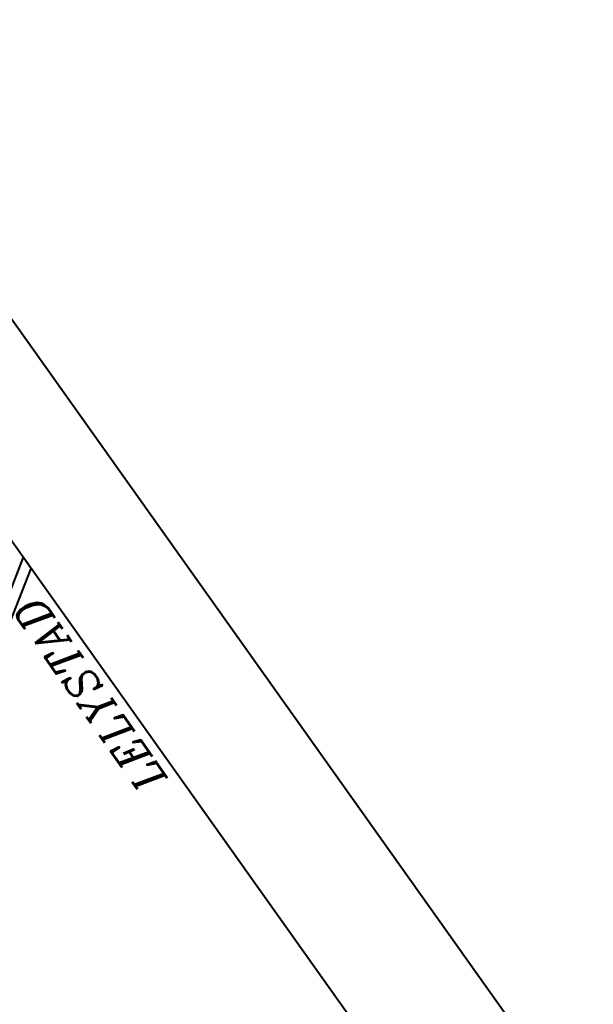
# Model space of a CAD drawing. Header units: metres. Extents: x 148316 to 148653, y 486436 to 486744.
# Tile 109 of 110: x 148559 to 148568, y 486729 to 486744. Entities that reach past the tile are written whole.
import ezdxf

# ---------------------------------------------------------------- set-up
doc = ezdxf.new("R2010")
doc.units = ezdxf.units.M
doc.header["$MEASUREMENT"] = 0
for name, color, linetype, lineweight in [('WVB-alg-onderhoek', 7, 'Continuous', 30), ('WVB-pen-brm-dik 018', 6, 'Continuous', 13), ('WVB-pen-dik 035', 1, 'Continuous', 40), ('WVB-raster-60%', 253, 'Continuous', 30), ('WVB-tekst-dik 035', 1, 'Continuous', 40)]:
    doc.layers.add(name, color=color, linetype=linetype, lineweight=lineweight)
doc.styles.add('1 200   cursief   0.18', font='ITALICS.shx', dxfattribs={"height": 0.36})

# ---------------------------------------------------------------- blocks, each defined once
blk = doc.blocks.new('INZET')
at = {"layer": 'WVB-pen-brm-dik 018'}
for p, q in [((0, -0.034238), (0, -0.027837)), ((-0.004753, -0.037359), (0, -0.034238)), ((0, -0.03532), (-0.004281, -0.038132)), ((0, -0.084504), (0, -0.03532))]:
    blk.add_line(p, q, dxfattribs=at)
at = {"layer": 'WVB-pen-dik 035', "flags": 128}
for points in [[(0, -0.034238), (-0.004753, -0.037359)], [(0, -0.03532), (0, -0.034238)], [(-0.004281, -0.038132), (0, -0.03532)]]:
    blk.add_lwpolyline(points, dxfattribs=at)
at = {"layer": 'WVB-tekst-dik 035', "style": '1 200   cursief   0.18'}
blk.add_text('LELYSTAD', height=0.0024, rotation=89.62894, dxfattribs=at).set_placement((-0.000814, -0.054745))

msp = doc.modelspace()

# ---------------------------------------------------------------- linework, layer by layer
at = {"layer": 'WVB-alg-onderhoek', "lineweight": 40}
msp.add_line((148653.138, 486606.958), (148555.606, 486743.993), dxfattribs=at)
at = {"layer": 'WVB-alg-onderhoek', "lineweight": 40, "flags": 128}
msp.add_lwpolyline([(148415.711, 486440.428), (148650.349, 486607.428), (148555.136, 486741.204), (148320.498, 486574.204)], close=True, dxfattribs=at)

# ---------------------------------------------------------------- block references
at = {"layer": 'WVB-raster-60%', "xscale": 200, "yscale": 200, "zscale": 200, "rotation": 35.4407035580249}
msp.add_blockref('INZET', (148555.136, 486741.204), dxfattribs=at)

doc.saveas('drawing.dxf')
